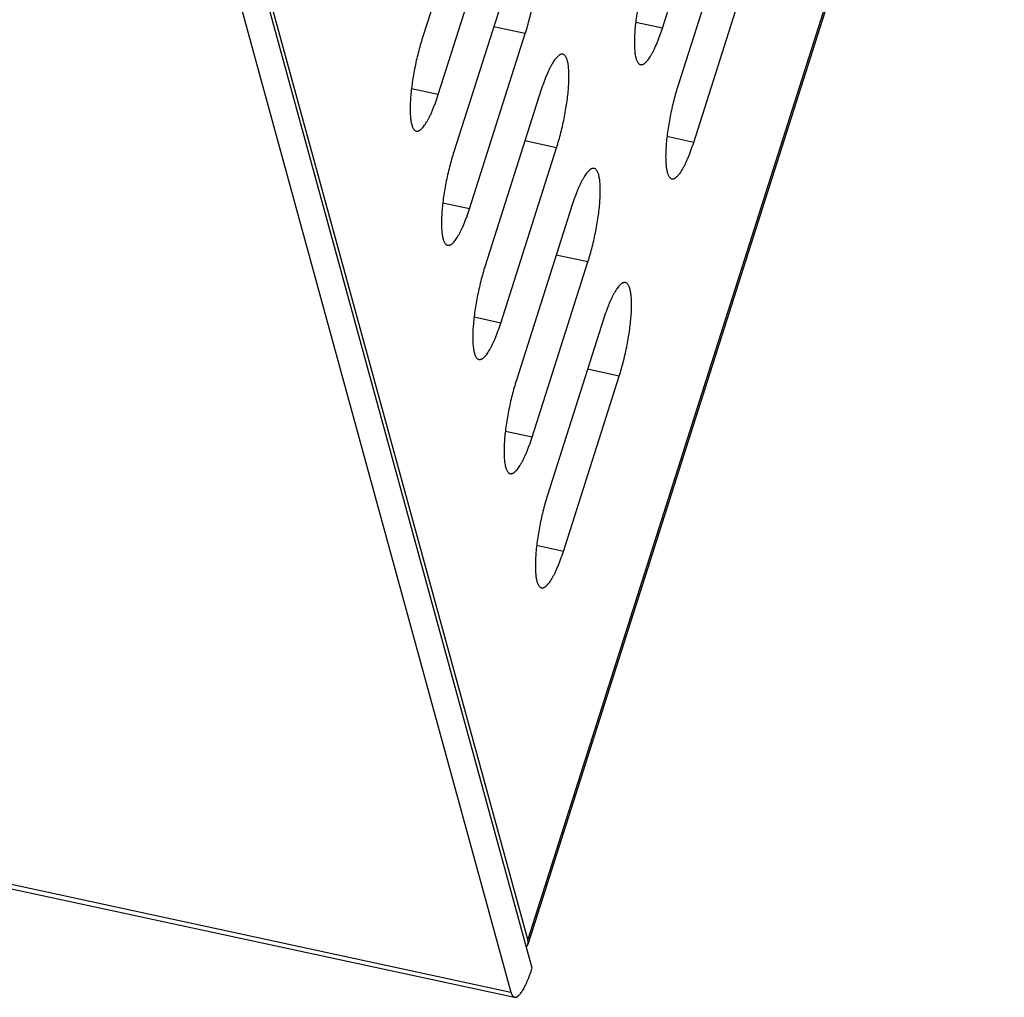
# Model space of a CAD drawing. Header units: millimetres. Extents: x 508 to 1261, y -60 to 468.
# Tile 38 of 49: x 1110 to 1125, y 31 to 46. Entities that reach past the tile are written whole.
import ezdxf

# ---------------------------------------------------------------- set-up
doc = ezdxf.new("R2010")
doc.units = ezdxf.units.MM
doc.header["$LTSCALE"] = 16.335
doc.layers.get('0').update_dxf_attribs({"linetype": 'CONTINUOUS'})
doc.layers.add('ROUNDS', color=7, linetype='CONTINUOUS')

msp = doc.modelspace()

# ---------------------------------------------------------------- linework, layer by layer
at = {"color": 7, "linetype": 'Continuous'}
for p, q in [((1119.83589, 45.99117), (1120.67633, 48.62915)), ((1117.06716, 48.48835), (1116.22672, 45.85036)), ((1120.91178, 47.76994), (1120.07133, 45.13196)), ((1116.46216, 44.99115), (1117.30261, 47.62913)), ((1120.30678, 44.27275), (1121.14722, 46.91073)), ((1117.53805, 46.76992), (1116.69761, 44.13194)), ((1119.83589, 45.99117), (1119.43383, 46.07789)), ((1117.7735, 45.91071), (1117.29705, 46.01347)), ((1116.93306, 43.27273), (1117.7735, 45.91071)), ((1116.46216, 44.99115), (1116.06011, 45.07787)), ((1118.00895, 45.0515), (1117.16851, 42.41352)), ((1120.30678, 44.27275), (1119.90473, 44.35947)), ((1117.40396, 41.55431), (1118.2444, 44.19229)), ((1118.2444, 44.19229), (1117.76795, 44.29505)), ((1116.93306, 43.27273), (1116.53101, 43.35945)), ((1118.47985, 43.33308), (1117.63941, 40.6951)), ((1118.7153, 42.47386), (1118.23885, 42.57663)), ((1117.87486, 39.83588), (1118.7153, 42.47386)), ((1117.40396, 41.55431), (1117.0019, 41.64102)), ((1118.95075, 41.61465), (1118.11031, 38.97667)), ((1118.34576, 38.11746), (1119.1862, 40.75544)), ((1119.1862, 40.75544), (1118.70975, 40.8582)), ((1117.87486, 39.83588), (1117.4728, 39.9226)), ((1118.34576, 38.11746), (1117.9437, 38.20418))]:
    msp.add_line(p, q, dxfattribs=at)
for points, knots in [([(1117.7735, 45.91071), (1117.7853, 45.94775), (1117.80806, 46.02349), (1117.8392, 46.13946), (1117.86758, 46.25848), (1117.89278, 46.37873), (1117.91442, 46.49839), (1117.93217, 46.61563), (1117.94576, 46.72868), (1117.95499, 46.83581), (1117.95904, 46.92068), (1117.95985, 46.98436), (1117.95929, 47.02854), (1117.95757, 47.0701), (1117.95472, 47.10889), (1117.95074, 47.14474), (1117.94564, 47.17754), (1117.93945, 47.20717), (1117.93219, 47.23352), (1117.92388, 47.25649), (1117.91455, 47.27604), (1117.90419, 47.29209), (1117.8928, 47.3046), (1117.88219, 47.31213), (1117.87337, 47.31605), (1117.86887, 47.31735), (1117.86661, 47.31784)], [0, 0, 0, 0, 0.08008036, 0.16292877, 0.24735176, 0.33212795, 0.41602975, 0.49784498, 0.57639861, 0.65057486, 0.71934028, 0.75140201, 0.78177429, 0.81036343, 0.83708699, 0.86187563, 0.8846757, 0.90545289, 0.92419766, 0.94093358, 0.95573068, 0.9687263, 0.98015661, 0.99039545, 0.99524016, 1, 1, 1, 1]), ([(1119.60044, 46.85038), (1119.58864, 46.81335), (1119.56588, 46.7376), (1119.53474, 46.62163), (1119.50636, 46.50262), (1119.48116, 46.38237), (1119.45952, 46.26271), (1119.44177, 46.14547), (1119.42818, 46.03242), (1119.41895, 45.92529), (1119.4149, 45.84041), (1119.41409, 45.77673), (1119.41465, 45.73255), (1119.41637, 45.69099), (1119.41922, 45.65221), (1119.4232, 45.61635), (1119.4283, 45.58355), (1119.43449, 45.55392), (1119.44175, 45.52758), (1119.45006, 45.5046), (1119.45939, 45.48506), (1119.46975, 45.469), (1119.48114, 45.45649), (1119.49175, 45.44897), (1119.50057, 45.44505), (1119.50507, 45.44374), (1119.50733, 45.44326)], [0, 0, 0, 0, 0.08008036, 0.16292877, 0.24735176, 0.33212795, 0.41602975, 0.49784498, 0.57639861, 0.65057486, 0.71934028, 0.75140201, 0.78177429, 0.81036343, 0.83708699, 0.86187563, 0.8846757, 0.90545289, 0.92419766, 0.94093358, 0.95573068, 0.9687263, 0.98015661, 0.99039545, 0.99524016, 1, 1, 1, 1]), ([(1119.50733, 45.44326), (1119.50999, 45.44268), (1119.51549, 45.44196), (1119.52395, 45.44221), (1119.53266, 45.44378), (1119.54158, 45.44666), (1119.55072, 45.45082), (1119.56007, 45.45626), (1119.56962, 45.46298), (1119.57935, 45.47095), (1119.58927, 45.48018), (1119.60318, 45.49462), (1119.62085, 45.51587), (1119.64191, 45.54532), (1119.66339, 45.57936), (1119.68517, 45.61783), (1119.70714, 45.66053), (1119.72917, 45.70724), (1119.75116, 45.75772), (1119.77298, 45.8117), (1119.80228, 45.88953), (1119.82274, 45.9499), (1119.83589, 45.99117)], [0, 0, 0, 0, 0.01229317, 0.02488894, 0.03806759, 0.05207158, 0.06709957, 0.08330773, 0.10081513, 0.11971018, 0.14005661, 0.16189856, 0.21016001, 0.26459924, 0.32516728, 0.39171673, 0.46402557, 0.5418124, 0.6247467, 0.71245641, 0.80453376, 1, 1, 1, 1]), ([(1116.22672, 45.85036), (1116.21492, 45.81333), (1116.19215, 45.73758), (1116.16102, 45.62161), (1116.13264, 45.5026), (1116.10744, 45.38235), (1116.0858, 45.26269), (1116.06805, 45.14545), (1116.05446, 45.0324), (1116.04523, 44.92527), (1116.04118, 44.84039), (1116.04037, 44.77671), (1116.04093, 44.73253), (1116.04264, 44.69097), (1116.0455, 44.65219), (1116.04948, 44.61633), (1116.05458, 44.58353), (1116.06077, 44.5539), (1116.06803, 44.52756), (1116.07634, 44.50458), (1116.08567, 44.48504), (1116.09603, 44.46898), (1116.10742, 44.45647), (1116.11803, 44.44895), (1116.12685, 44.44503), (1116.13135, 44.44372), (1116.13361, 44.44324)], [0, 0, 0, 0, 0.08008036, 0.16292877, 0.24735176, 0.33212795, 0.41602975, 0.49784498, 0.57639861, 0.65057486, 0.71934028, 0.75140201, 0.78177429, 0.81036343, 0.83708699, 0.86187563, 0.8846757, 0.90545289, 0.92419766, 0.94093358, 0.95573068, 0.9687263, 0.98015661, 0.99039545, 0.99524016, 1, 1, 1, 1]), ([(1118.33751, 45.59942), (1118.33485, 45.59999), (1118.32935, 45.60071), (1118.32089, 45.60046), (1118.31218, 45.59889), (1118.30325, 45.59601), (1118.29411, 45.59185), (1118.28477, 45.58641), (1118.27522, 45.57969), (1118.26549, 45.57172), (1118.25557, 45.56249), (1118.24166, 45.54805), (1118.22399, 45.5268), (1118.20293, 45.49736), (1118.18145, 45.46331), (1118.15967, 45.42485), (1118.1377, 45.38214), (1118.11567, 45.33543), (1118.09368, 45.28495), (1118.07186, 45.23097), (1118.04256, 45.15314), (1118.0221, 45.09277), (1118.00895, 45.0515)], [0, 0, 0, 0, 0.01229317, 0.02488894, 0.03806759, 0.05207158, 0.06709957, 0.08330773, 0.10081513, 0.11971018, 0.14005661, 0.16189856, 0.21016001, 0.26459924, 0.32516728, 0.39171673, 0.46402557, 0.5418124, 0.6247467, 0.71245641, 0.80453376, 1, 1, 1, 1]), ([(1118.2444, 44.19229), (1118.2562, 44.22932), (1118.27896, 44.30507), (1118.31009, 44.42104), (1118.33848, 44.54005), (1118.36368, 44.6603), (1118.38532, 44.77996), (1118.40306, 44.89721), (1118.41665, 45.01025), (1118.42589, 45.11738), (1118.42994, 45.20226), (1118.43075, 45.26594), (1118.43018, 45.31012), (1118.42847, 45.35168), (1118.42562, 45.39046), (1118.42163, 45.42632), (1118.41654, 45.45912), (1118.41034, 45.48875), (1118.40308, 45.51509), (1118.39478, 45.53807), (1118.38544, 45.55761), (1118.37509, 45.57367), (1118.3637, 45.58618), (1118.35309, 45.5937), (1118.34426, 45.59763), (1118.33977, 45.59893), (1118.33751, 45.59942)], [0, 0, 0, 0, 0.08008036, 0.16292877, 0.24735176, 0.33212795, 0.41602975, 0.49784498, 0.57639861, 0.65057486, 0.71934028, 0.75140201, 0.78177429, 0.81036343, 0.83708699, 0.86187563, 0.8846757, 0.90545289, 0.92419766, 0.94093358, 0.95573068, 0.9687263, 0.98015661, 0.99039545, 0.99524016, 1, 1, 1, 1]), ([(1120.07133, 45.13196), (1120.05954, 45.09493), (1120.03677, 45.01918), (1120.00564, 44.90321), (1119.97726, 44.78419), (1119.95205, 44.66394), (1119.93042, 44.54429), (1119.91267, 44.42704), (1119.89908, 44.314), (1119.88985, 44.20686), (1119.8858, 44.12199), (1119.88499, 44.05831), (1119.88555, 44.01413), (1119.88726, 43.97257), (1119.89012, 43.93379), (1119.8941, 43.89793), (1119.8992, 43.86513), (1119.90539, 43.8355), (1119.91265, 43.80916), (1119.92096, 43.78618), (1119.93029, 43.76663), (1119.94065, 43.75058), (1119.95204, 43.73807), (1119.96265, 43.73054), (1119.97147, 43.72662), (1119.97597, 43.72532), (1119.97823, 43.72483)], [0, 0, 0, 0, 0.08008036, 0.16292877, 0.24735176, 0.33212795, 0.41602975, 0.49784498, 0.57639861, 0.65057486, 0.71934028, 0.75140201, 0.78177429, 0.81036343, 0.83708699, 0.86187563, 0.8846757, 0.90545289, 0.92419766, 0.94093358, 0.95573068, 0.9687263, 0.98015661, 0.99039545, 0.99524016, 1, 1, 1, 1]), ([(1116.13361, 44.44324), (1116.13627, 44.44266), (1116.14177, 44.44194), (1116.15023, 44.44219), (1116.15893, 44.44376), (1116.16786, 44.44664), (1116.177, 44.4508), (1116.18635, 44.45625), (1116.19589, 44.46296), (1116.20563, 44.47094), (1116.21555, 44.48016), (1116.22946, 44.4946), (1116.24712, 44.51585), (1116.26819, 44.5453), (1116.28967, 44.57934), (1116.31145, 44.61781), (1116.33342, 44.66051), (1116.35545, 44.70722), (1116.37744, 44.7577), (1116.39926, 44.81168), (1116.42856, 44.88951), (1116.44902, 44.94988), (1116.46216, 44.99115)], [0, 0, 0, 0, 0.01229317, 0.02488894, 0.03806759, 0.05207158, 0.06709957, 0.08330773, 0.10081513, 0.11971018, 0.14005661, 0.16189856, 0.21016001, 0.26459924, 0.32516728, 0.39171673, 0.46402557, 0.5418124, 0.6247467, 0.71245641, 0.80453376, 1, 1, 1, 1]), ([(1119.97823, 43.72483), (1119.98089, 43.72426), (1119.98639, 43.72354), (1119.99485, 43.72379), (1120.00355, 43.72536), (1120.01248, 43.72823), (1120.02162, 43.7324), (1120.03097, 43.73784), (1120.04051, 43.74456), (1120.05025, 43.75253), (1120.06016, 43.76176), (1120.07407, 43.7762), (1120.09174, 43.79745), (1120.11281, 43.82689), (1120.13429, 43.86093), (1120.15607, 43.8994), (1120.17803, 43.9421), (1120.20007, 43.98882), (1120.22205, 44.0393), (1120.24388, 44.09328), (1120.27318, 44.17111), (1120.29363, 44.23148), (1120.30678, 44.27275)], [0, 0, 0, 0, 0.01229317, 0.02488894, 0.03806759, 0.05207158, 0.06709957, 0.08330773, 0.10081513, 0.11971018, 0.14005661, 0.16189856, 0.21016001, 0.26459924, 0.32516728, 0.39171673, 0.46402557, 0.5418124, 0.6247467, 0.71245641, 0.80453376, 1, 1, 1, 1]), ([(1116.69761, 44.13194), (1116.68581, 44.09491), (1116.66305, 44.01916), (1116.63192, 43.90319), (1116.60354, 43.78418), (1116.57833, 43.66392), (1116.5567, 43.54427), (1116.53895, 43.42702), (1116.52536, 43.31398), (1116.51613, 43.20684), (1116.51208, 43.12197), (1116.51127, 43.05829), (1116.51183, 43.01411), (1116.51354, 42.97255), (1116.5164, 42.93377), (1116.52038, 42.89791), (1116.52548, 42.86511), (1116.53167, 42.83548), (1116.53893, 42.80914), (1116.54724, 42.78616), (1116.55657, 42.76661), (1116.56693, 42.75056), (1116.57832, 42.73805), (1116.58893, 42.73053), (1116.59775, 42.7266), (1116.60225, 42.7253), (1116.6045, 42.72481)], [0, 0, 0, 0, 0.08008036, 0.16292877, 0.24735176, 0.33212795, 0.41602975, 0.49784498, 0.57639861, 0.65057486, 0.71934028, 0.75140201, 0.78177429, 0.81036343, 0.83708699, 0.86187563, 0.8846757, 0.90545289, 0.92419766, 0.94093358, 0.95573068, 0.9687263, 0.98015661, 0.99039545, 0.99524016, 1, 1, 1, 1]), ([(1118.80841, 43.88099), (1118.80574, 43.88157), (1118.80025, 43.88229), (1118.79178, 43.88203), (1118.78308, 43.88047), (1118.77415, 43.87759), (1118.76501, 43.87343), (1118.75566, 43.86798), (1118.74612, 43.86127), (1118.73638, 43.85329), (1118.72647, 43.84407), (1118.71256, 43.82963), (1118.69489, 43.80838), (1118.67382, 43.77893), (1118.65234, 43.74489), (1118.63056, 43.70642), (1118.6086, 43.66372), (1118.58656, 43.61701), (1118.56458, 43.56653), (1118.54276, 43.51255), (1118.51345, 43.43472), (1118.493, 43.37435), (1118.47985, 43.33308)], [0, 0, 0, 0, 0.01229317, 0.02488894, 0.03806759, 0.05207158, 0.06709957, 0.08330773, 0.10081513, 0.11971018, 0.14005661, 0.16189856, 0.21016001, 0.26459924, 0.32516728, 0.39171673, 0.46402557, 0.5418124, 0.6247467, 0.71245641, 0.80453376, 1, 1, 1, 1]), ([(1118.7153, 42.47386), (1118.7271, 42.5109), (1118.74986, 42.58665), (1118.78099, 42.70262), (1118.80938, 42.82163), (1118.83458, 42.94188), (1118.85622, 43.06154), (1118.87396, 43.17878), (1118.88755, 43.29183), (1118.89678, 43.39896), (1118.90083, 43.48384), (1118.90164, 43.54752), (1118.90108, 43.5917), (1118.89937, 43.63326), (1118.89652, 43.67204), (1118.89253, 43.7079), (1118.88743, 43.7407), (1118.88124, 43.77032), (1118.87398, 43.79667), (1118.86567, 43.81965), (1118.85634, 43.83919), (1118.84598, 43.85525), (1118.83459, 43.86776), (1118.82399, 43.87528), (1118.81516, 43.8792), (1118.81067, 43.88051), (1118.80841, 43.88099)], [0, 0, 0, 0, 0.08008036, 0.16292877, 0.24735176, 0.33212795, 0.41602975, 0.49784498, 0.57639861, 0.65057486, 0.71934028, 0.75140201, 0.78177429, 0.81036343, 0.83708699, 0.86187563, 0.8846757, 0.90545289, 0.92419766, 0.94093358, 0.95573068, 0.9687263, 0.98015661, 0.99039545, 0.99524016, 1, 1, 1, 1]), ([(1116.6045, 42.72481), (1116.60717, 42.72424), (1116.61266, 42.72352), (1116.62113, 42.72377), (1116.62983, 42.72534), (1116.63876, 42.72821), (1116.6479, 42.73238), (1116.65725, 42.73782), (1116.66679, 42.74454), (1116.67653, 42.75251), (1116.68644, 42.76174), (1116.70035, 42.77618), (1116.71802, 42.79743), (1116.73909, 42.82687), (1116.76057, 42.86092), (1116.78235, 42.89938), (1116.80431, 42.94209), (1116.82635, 42.9888), (1116.84833, 43.03928), (1116.87015, 43.09326), (1116.89946, 43.17109), (1116.91991, 43.23146), (1116.93306, 43.27273)], [0, 0, 0, 0, 0.01229317, 0.02488894, 0.03806759, 0.05207158, 0.06709957, 0.08330773, 0.10081513, 0.11971018, 0.14005661, 0.16189856, 0.21016001, 0.26459924, 0.32516728, 0.39171673, 0.46402557, 0.5418124, 0.6247467, 0.71245641, 0.80453376, 1, 1, 1, 1]), ([(1117.16851, 42.41352), (1117.15671, 42.37648), (1117.13395, 42.30073), (1117.10282, 42.18477), (1117.07443, 42.06575), (1117.04923, 41.9455), (1117.02759, 41.82584), (1117.00985, 41.7086), (1116.99626, 41.59555), (1116.98703, 41.48842), (1116.98298, 41.40355), (1116.98217, 41.33987), (1116.98273, 41.29569), (1116.98444, 41.25413), (1116.98729, 41.21534), (1116.99128, 41.17949), (1116.99638, 41.14668), (1117.00257, 41.11706), (1117.00983, 41.09071), (1117.01814, 41.06773), (1117.02747, 41.04819), (1117.03782, 41.03214), (1117.04921, 41.01963), (1117.05982, 41.0121), (1117.06865, 41.00818), (1117.07314, 41.00688), (1117.0754, 41.00639)], [0, 0, 0, 0, 0.08008036, 0.16292877, 0.24735176, 0.33212795, 0.41602975, 0.49784498, 0.57639861, 0.65057486, 0.71934028, 0.75140201, 0.78177429, 0.81036343, 0.83708699, 0.86187563, 0.8846757, 0.90545289, 0.92419766, 0.94093358, 0.95573068, 0.9687263, 0.98015661, 0.99039545, 0.99524016, 1, 1, 1, 1]), ([(1119.27931, 42.16257), (1119.27664, 42.16314), (1119.27115, 42.16386), (1119.26268, 42.16361), (1119.25398, 42.16204), (1119.24505, 42.15917), (1119.23591, 42.15501), (1119.22656, 42.14956), (1119.21702, 42.14285), (1119.20728, 42.13487), (1119.19737, 42.12564), (1119.18346, 42.1112), (1119.16579, 42.08995), (1119.14472, 42.06051), (1119.12324, 42.02647), (1119.10146, 41.988), (1119.0795, 41.9453), (1119.05746, 41.89859), (1119.03548, 41.84811), (1119.01366, 41.79412), (1118.98435, 41.7163), (1118.9639, 41.65592), (1118.95075, 41.61465)], [0, 0, 0, 0, 0.01229317, 0.02488894, 0.03806759, 0.05207158, 0.06709957, 0.08330773, 0.10081513, 0.11971018, 0.14005661, 0.16189856, 0.21016001, 0.26459924, 0.32516728, 0.39171673, 0.46402557, 0.5418124, 0.6247467, 0.71245641, 0.80453376, 1, 1, 1, 1]), ([(1119.1862, 40.75544), (1119.19799, 40.79248), (1119.22076, 40.86823), (1119.25189, 40.98419), (1119.28027, 41.10321), (1119.30548, 41.22346), (1119.32711, 41.34312), (1119.34486, 41.46036), (1119.35845, 41.57341), (1119.36768, 41.68054), (1119.37173, 41.76541), (1119.37254, 41.82909), (1119.37198, 41.87327), (1119.37027, 41.91483), (1119.36741, 41.95362), (1119.36343, 41.98947), (1119.35833, 42.02228), (1119.35214, 42.0519), (1119.34488, 42.07825), (1119.33657, 42.10123), (1119.32724, 42.12077), (1119.31688, 42.13682), (1119.30549, 42.14933), (1119.29488, 42.15686), (1119.28606, 42.16078), (1119.28156, 42.16208), (1119.27931, 42.16257)], [0, 0, 0, 0, 0.08008036, 0.16292877, 0.24735176, 0.33212795, 0.41602975, 0.49784498, 0.57639861, 0.65057486, 0.71934028, 0.75140201, 0.78177429, 0.81036343, 0.83708699, 0.86187563, 0.8846757, 0.90545289, 0.92419766, 0.94093358, 0.95573068, 0.9687263, 0.98015661, 0.99039545, 0.99524016, 1, 1, 1, 1]), ([(1117.0754, 41.00639), (1117.07806, 41.00582), (1117.08356, 41.0051), (1117.09203, 41.00535), (1117.10073, 41.00692), (1117.10966, 41.00979), (1117.1188, 41.01396), (1117.12814, 41.0194), (1117.13769, 41.02611), (1117.14743, 41.03409), (1117.15734, 41.04332), (1117.17125, 41.05776), (1117.18892, 41.07901), (1117.20999, 41.10845), (1117.23147, 41.14249), (1117.25324, 41.18096), (1117.27521, 41.22366), (1117.29725, 41.27037), (1117.31923, 41.32085), (1117.34105, 41.37484), (1117.37036, 41.45266), (1117.39081, 41.51304), (1117.40396, 41.55431)], [0, 0, 0, 0, 0.01229317, 0.02488894, 0.03806759, 0.05207158, 0.06709957, 0.08330773, 0.10081513, 0.11971018, 0.14005661, 0.16189856, 0.21016001, 0.26459924, 0.32516728, 0.39171673, 0.46402557, 0.5418124, 0.6247467, 0.71245641, 0.80453376, 1, 1, 1, 1]), ([(1117.63941, 40.6951), (1117.62761, 40.65806), (1117.60485, 40.58231), (1117.57371, 40.46634), (1117.54533, 40.34733), (1117.52013, 40.22708), (1117.49849, 40.10742), (1117.48075, 39.99018), (1117.46716, 39.87713), (1117.45792, 39.77), (1117.45387, 39.68513), (1117.45306, 39.62144), (1117.45363, 39.57726), (1117.45534, 39.5357), (1117.45819, 39.49692), (1117.46218, 39.46106), (1117.46727, 39.42826), (1117.47347, 39.39864), (1117.48073, 39.37229), (1117.48903, 39.34931), (1117.49837, 39.32977), (1117.50872, 39.31371), (1117.52011, 39.3012), (1117.53072, 39.29368), (1117.53955, 39.28976), (1117.54404, 39.28845), (1117.5463, 39.28797)], [0, 0, 0, 0, 0.08008036, 0.16292877, 0.24735176, 0.33212795, 0.41602975, 0.49784498, 0.57639861, 0.65057486, 0.71934028, 0.75140201, 0.78177429, 0.81036343, 0.83708699, 0.86187563, 0.8846757, 0.90545289, 0.92419766, 0.94093358, 0.95573068, 0.9687263, 0.98015661, 0.99039545, 0.99524016, 1, 1, 1, 1]), ([(1117.5463, 39.28797), (1117.54896, 39.28739), (1117.55446, 39.28667), (1117.56292, 39.28693), (1117.57163, 39.2885), (1117.58055, 39.29137), (1117.5897, 39.29553), (1117.59904, 39.30098), (1117.60859, 39.30769), (1117.61832, 39.31567), (1117.62824, 39.32489), (1117.64215, 39.33933), (1117.65982, 39.36058), (1117.68088, 39.39003), (1117.70236, 39.42407), (1117.72414, 39.46254), (1117.74611, 39.50524), (1117.76814, 39.55195), (1117.79013, 39.60243), (1117.81195, 39.65641), (1117.84125, 39.73424), (1117.86171, 39.79461), (1117.87486, 39.83588)], [0, 0, 0, 0, 0.01229317, 0.02488894, 0.03806759, 0.05207158, 0.06709957, 0.08330773, 0.10081513, 0.11971018, 0.14005661, 0.16189856, 0.21016001, 0.26459924, 0.32516728, 0.39171673, 0.46402557, 0.5418124, 0.6247467, 0.71245641, 0.80453376, 1, 1, 1, 1]), ([(1118.11031, 38.97667), (1118.09851, 38.93964), (1118.07574, 38.86389), (1118.04461, 38.74792), (1118.01623, 38.62891), (1117.99103, 38.50866), (1117.96939, 38.389), (1117.95164, 38.27175), (1117.93805, 38.15871), (1117.92882, 38.05158), (1117.92477, 37.9667), (1117.92396, 37.90302), (1117.92452, 37.85884), (1117.92623, 37.81728), (1117.92909, 37.7785), (1117.93307, 37.74264), (1117.93817, 37.70984), (1117.94436, 37.68021), (1117.95162, 37.65387), (1117.95993, 37.63089), (1117.96926, 37.61135), (1117.97962, 37.59529), (1117.99101, 37.58278), (1118.00162, 37.57526), (1118.01044, 37.57133), (1118.01494, 37.57003), (1118.0172, 37.56954)], [0, 0, 0, 0, 0.08008036, 0.16292877, 0.24735176, 0.33212795, 0.41602975, 0.49784498, 0.57639861, 0.65057486, 0.71934028, 0.75140201, 0.78177429, 0.81036343, 0.83708699, 0.86187563, 0.8846757, 0.90545289, 0.92419766, 0.94093358, 0.95573068, 0.9687263, 0.98015661, 0.99039545, 0.99524016, 1, 1, 1, 1]), ([(1118.0172, 37.56954), (1118.01986, 37.56897), (1118.02536, 37.56825), (1118.03382, 37.5685), (1118.04253, 37.57007), (1118.05145, 37.57295), (1118.06059, 37.57711), (1118.06994, 37.58255), (1118.07949, 37.58927), (1118.08922, 37.59724), (1118.09914, 37.60647), (1118.11305, 37.62091), (1118.13072, 37.64216), (1118.15178, 37.6716), (1118.17326, 37.70565), (1118.19504, 37.74412), (1118.21701, 37.78682), (1118.23904, 37.83353), (1118.26103, 37.88401), (1118.28285, 37.93799), (1118.31215, 38.01582), (1118.33261, 38.07619), (1118.34576, 38.11746)], [0, 0, 0, 0, 0.01229317, 0.02488894, 0.03806759, 0.05207158, 0.06709957, 0.08330773, 0.10081513, 0.11971018, 0.14005661, 0.16189856, 0.21016001, 0.26459924, 0.32516728, 0.39171673, 0.46402557, 0.5418124, 0.6247467, 0.71245641, 0.80453376, 1, 1, 1, 1])]:
    msp.add_open_spline(points, degree=3, knots=knots, dxfattribs=at)
at = {"layer": 'ROUNDS', "color": 7, "linetype": 'Continuous'}
for p, q in [((1124.9808, 54.78816), (1117.80932, 32.27827)), ((1124.98088, 54.7097), (1117.8094, 32.19981)), ((1117.80932, 32.27827), (1113.0768, 49.54842)), ((1117.87548, 31.84665), (1113.04878, 49.46049)), ((1112.82467, 48.75703), (1117.55719, 31.48688)), ((1050.43474, 45.96398), (1117.55719, 31.48688)), ((1050.49019, 45.88542), (1117.61264, 31.40832))]:
    msp.add_line(p, q, dxfattribs=at)
for points, knots in [([(1117.7892, 32.16162), (1117.79366, 32.16743), (1117.80158, 32.17961), (1117.80724, 32.19301), (1117.8094, 32.19981)], [0, 0, 0, 0, 0.50662761, 1, 1, 1, 1]), ([(1117.8094, 32.19981), (1117.81132, 32.20582), (1117.81421, 32.2183), (1117.8156, 32.23776), (1117.81406, 32.25797), (1117.81119, 32.27146), (1117.80932, 32.27827)], [0, 0, 0, 0, 0.2379547, 0.48094062, 0.73361683, 1, 1, 1, 1]), ([(1117.61264, 31.40832), (1117.61477, 31.40786), (1117.61917, 31.40729), (1117.62842, 31.40756), (1117.63793, 31.41008), (1117.64735, 31.41437), (1117.65483, 31.41873), (1117.66247, 31.4241), (1117.67325, 31.43293), (1117.68701, 31.44665), (1117.70345, 31.46641), (1117.72031, 31.48997), (1117.73749, 31.5172), (1117.75491, 31.54798), (1117.77249, 31.58214), (1117.79011, 31.61951), (1117.8077, 31.65989), (1117.82516, 31.70308), (1117.8486, 31.76534), (1117.86497, 31.81364), (1117.87548, 31.84665)], [0, 0, 0, 0, 0.0122941, 0.02489082, 0.05201581, 0.06704493, 0.08325432, 0.10076305, 0.11965953, 0.16183521, 0.2101003, 0.26454365, 0.32511627, 0.39167075, 0.46398506, 0.54177777, 0.62471834, 0.71243468, 0.80451899, 1, 1, 1, 1]), ([(1117.55719, 31.48688), (1117.55871, 31.48132), (1117.56191, 31.47078), (1117.5675, 31.45604), (1117.57364, 31.44318), (1117.58033, 31.43222), (1117.58756, 31.42318), (1117.59535, 31.41608), (1117.60369, 31.411), (1117.60966, 31.40896), (1117.61264, 31.40832)], [0, 0, 0, 0, 0.17196806, 0.32831042, 0.46953188, 0.59649959, 0.71057962, 0.81380709, 0.90904388, 1, 1, 1, 1])]:
    msp.add_open_spline(points, degree=3, knots=knots, dxfattribs=at)

doc.saveas('drawing.dxf')
